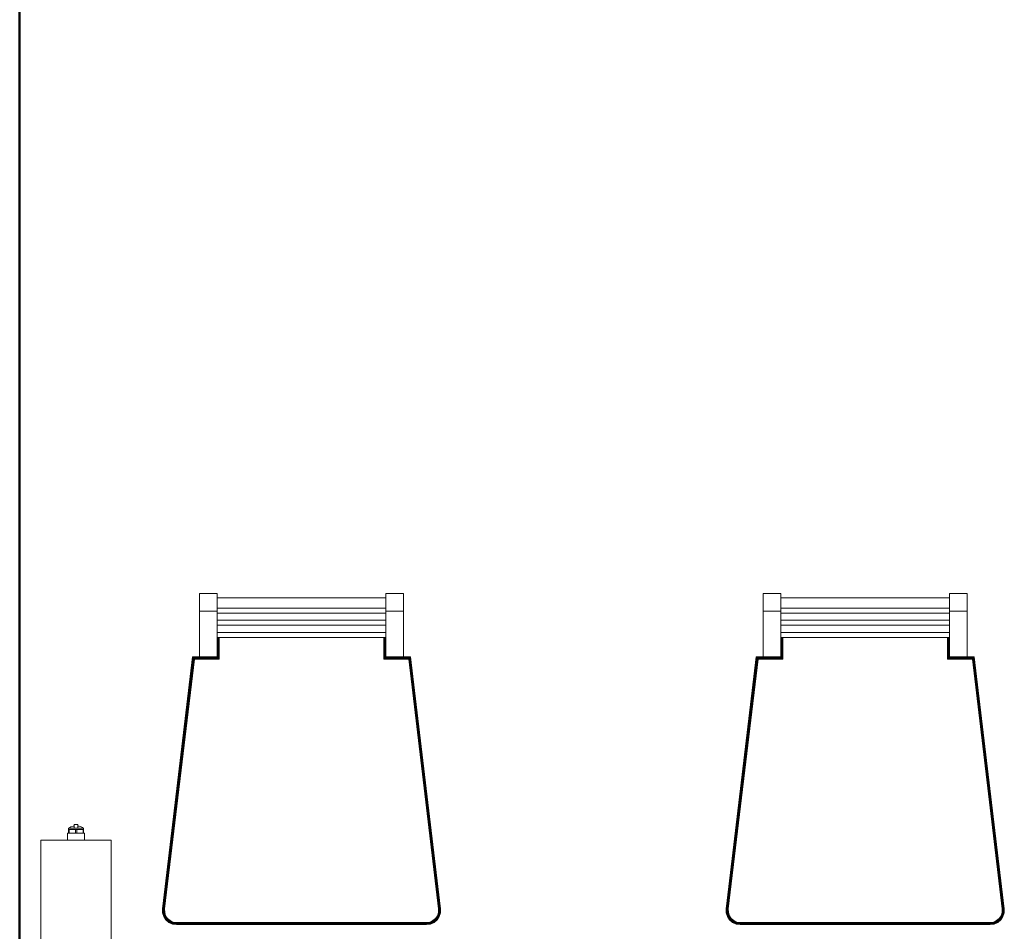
# Model space of a CAD drawing. Header units: millimetres. Extents: x 25873 to 52219, y 4748 to 39565.
# Tile 26 of 133: x 27423 to 28821, y 34238 to 35532. Entities that reach past the tile are written whole.
import ezdxf

# ---------------------------------------------------------------- set-up
doc = ezdxf.new("R2010")
doc.units = ezdxf.units.MM
doc.linetypes.add('ADSK_Скрыто', pattern=[300, 150, -150])
for name, color, linetype, lineweight in [('A-DETL-____-HDLN', 90, 'ADSK_Скрыто', 9), ('A-WALL-____-MCUT', 113, 'Continuous', 50), ('A-WALL-____-OTLN', 113, 'Continuous', 20), ('I-FURN-____-OTLN', 30, 'Continuous', 20), ('M-EQPM-____-OTLN', 50, 'Continuous', 20)]:
    doc.layers.add(name, color=color, linetype=linetype, lineweight=lineweight)

# ---------------------------------------------------------------- blocks, each defined once
blk = doc.blocks.new('Прямая форма - V line-609329-В_Этаж 01_Отопление')
at = {"layer": 'A-WALL-____-MCUT', "color": 253}
for p, q in [((3619.9, 400), (0, 400)), ((4619.9, 400), (3619.9, 400))]:
    blk.add_line(p, q, dxfattribs=at)
blk = doc.blocks.new('Прямая форма - SW - 003-609330-В_Этаж 01_Отопление')
blk.add_blockref('Прямая форма - V line-609329-В_Этаж 01_Отопление', (0, 0))
blk = doc.blocks.new('Прямая форма - V line-609739-В_Этаж 01_Отопление')
at = {"layer": 'I-FURN-____-OTLN', "color": 9}
for p, q in [((-544.7, 875), (-544.7, 900)), ((-519.7, 900), (-544.7, 900)), ((-519.7, 900), (-519.7, 875)), ((-280.3, 875), (-280.3, 900)), ((-255.3, 900), (-280.3, 900)), ((-255.3, 900), (-255.3, 875)), ((255.3, 875), (255.3, 900)), ((280.3, 900), (255.3, 900)), ((280.3, 900), (280.3, 875)), ((519.7, 875), (519.7, 900)), ((544.7, 900), (519.7, 900)), ((544.7, 900), (544.7, 875)), ((-519.7, 894.1), (-280.3, 894.1)), ((280.3, 894.1), (519.7, 894.1)), ((-544.7, 810), (-544.7, 875)), ((-519.7, 875), (-544.7, 875)), ((-280.3, 879.2), (-519.7, 879.2)), ((-519.7, 875), (-519.7, 810)), ((-280.3, 872.1), (-519.7, 872.1)), ((-280.3, 810), (-280.3, 875)), ((-255.3, 875), (-280.3, 875)), ((-255.3, 875), (-255.3, 810)), ((255.3, 810), (255.3, 875)), ((280.3, 875), (255.3, 875)), ((519.7, 879.2), (280.3, 879.2)), ((280.3, 875), (280.3, 810)), ((519.7, 872.1), (280.3, 872.1)), ((519.7, 810), (519.7, 875)), ((544.7, 875), (519.7, 875)), ((544.7, 875), (544.7, 810)), ((-280.3, 862.1), (-519.7, 862.1)), ((-280.3, 854.9), (-519.7, 854.9)), ((519.7, 862.1), (280.3, 862.1)), ((519.7, 854.9), (280.3, 854.9)), ((-280.3, 844.9), (-519.7, 844.9)), ((519.7, 844.9), (280.3, 844.9)), ((-280.3, 837.8), (-519.7, 837.8)), ((-519.5, 809.8), (-519.5, 837.8)), ((-519.1, 809.4), (-519.1, 837.8)), ((-518.5, 808.8), (-518.5, 837.8)), ((-517.8, 808.1), (-517.8, 837.8)), ((-517.1, 807.4), (-517.1, 837.8)), ((-516.7, 807), (-516.7, 837.8)), ((-283.3, 837.8), (-283.3, 807)), ((-282.9, 837.8), (-282.9, 807.4)), ((-282.2, 837.8), (-282.2, 808.1)), ((-281.5, 837.8), (-281.5, 808.8)), ((-280.9, 837.8), (-280.9, 809.4)), ((-280.5, 837.8), (-280.5, 809.8)), ((519.7, 837.8), (280.3, 837.8)), ((280.5, 809.8), (280.5, 837.8)), ((280.9, 809.4), (280.9, 837.8)), ((281.5, 808.8), (281.5, 837.8)), ((282.2, 808.1), (282.2, 837.8)), ((282.9, 807.4), (282.9, 837.8)), ((283.3, 807), (283.3, 837.8)), ((516.7, 837.8), (516.7, 807)), ((517.1, 837.8), (517.1, 807.4)), ((517.8, 837.8), (517.8, 808.1)), ((518.5, 837.8), (518.5, 808.8)), ((519.1, 837.8), (519.1, 809.4)), ((519.5, 837.8), (519.5, 809.8)), ((-597.3, 452.4), (-554.7, 810)), ((-597.1, 452.4), (-554.6, 809.8)), ((-596.7, 452.3), (-554.2, 809.4)), ((-596.2, 452.3), (-553.7, 808.8)), ((-595.5, 452.3), (-553.1, 808.1)), ((-594.7, 452.2), (-552.4, 807.4)), ((-594.3, 452.2), (-552.1, 807)), ((-554.7, 810), (-554.8, 810)), ((-554.7, 810), (-544.7, 810)), ((-554.6, 809.8), (-554.7, 810)), ((-554.6, 809.8), (-519.5, 809.8)), ((-554.2, 809.4), (-554.6, 809.8)), ((-554.2, 809.4), (-519.1, 809.4)), ((-553.7, 808.8), (-554.2, 809.4)), ((-553.7, 808.8), (-518.5, 808.8)), ((-553.1, 808.1), (-553.7, 808.8)), ((-553.1, 808.1), (-517.8, 808.1)), ((-552.4, 807.4), (-553.1, 808.1)), ((-552.4, 807.4), (-517.1, 807.4)), ((-552.1, 807), (-552.4, 807.4)), ((-552.1, 807), (-516.7, 807)), ((-519.7, 810), (-544.7, 810)), ((-519.7, 810), (-519.7, 810)), ((-519.5, 809.8), (-519.7, 810)), ((-519.1, 809.4), (-519.5, 809.8)), ((-518.5, 808.8), (-519.1, 809.4)), ((-517.8, 808.1), (-518.5, 808.8)), ((-517.1, 807.4), (-517.8, 808.1)), ((-516.7, 807), (-517.1, 807.4)), ((-283.3, 807), (-282.9, 807.4)), ((-283.3, 807), (-247.9, 807)), ((-282.9, 807.4), (-282.2, 808.1)), ((-282.9, 807.4), (-247.6, 807.4)), ((-282.2, 808.1), (-281.5, 808.8)), ((-282.2, 808.1), (-246.9, 808.1)), ((-281.5, 808.8), (-280.9, 809.4)), ((-281.5, 808.8), (-246.3, 808.8)), ((-280.9, 809.4), (-280.5, 809.8)), ((-280.9, 809.4), (-245.8, 809.4)), ((-280.5, 809.8), (-280.3, 810)), ((-280.5, 809.8), (-245.4, 809.8)), ((-255.3, 810), (-280.3, 810)), ((-280.3, 810), (-280.3, 810)), ((-255.3, 810), (-245.3, 810)), ((-247.9, 807), (-247.6, 807.4)), ((-247.9, 807), (-205.7, 452.2)), ((-247.6, 807.4), (-246.9, 808.1)), ((-247.6, 807.4), (-205.3, 452.2)), ((-246.9, 808.1), (-246.3, 808.8)), ((-246.9, 808.1), (-204.5, 452.3)), ((-246.3, 808.8), (-245.8, 809.4)), ((-246.3, 808.8), (-203.8, 452.3)), ((-245.8, 809.4), (-245.4, 809.8)), ((-245.8, 809.4), (-203.3, 452.3)), ((-245.4, 809.8), (-245.3, 810)), ((-245.4, 809.8), (-202.9, 452.4)), ((-245.3, 810), (-245.2, 810)), ((-245.3, 810), (-202.7, 452.4)), ((202.7, 452.4), (245.3, 810)), ((202.9, 452.4), (245.4, 809.8)), ((203.3, 452.3), (245.8, 809.4)), ((203.8, 452.3), (246.3, 808.8)), ((204.5, 452.3), (246.9, 808.1)), ((205.3, 452.2), (247.6, 807.4)), ((205.7, 452.2), (247.9, 807)), ((245.3, 810), (245.2, 810)), ((245.3, 810), (255.3, 810)), ((245.4, 809.8), (245.3, 810)), ((245.4, 809.8), (280.5, 809.8)), ((245.8, 809.4), (245.4, 809.8)), ((245.8, 809.4), (280.9, 809.4)), ((246.3, 808.8), (245.8, 809.4)), ((246.3, 808.8), (281.5, 808.8)), ((246.9, 808.1), (246.3, 808.8)), ((246.9, 808.1), (282.2, 808.1)), ((247.6, 807.4), (246.9, 808.1)), ((247.6, 807.4), (282.9, 807.4)), ((247.9, 807), (247.6, 807.4)), ((247.9, 807), (283.3, 807)), ((280.3, 810), (255.3, 810)), ((280.3, 810), (280.3, 810)), ((280.5, 809.8), (280.3, 810)), ((280.9, 809.4), (280.5, 809.8)), ((281.5, 808.8), (280.9, 809.4)), ((282.2, 808.1), (281.5, 808.8)), ((282.9, 807.4), (282.2, 808.1)), ((283.3, 807), (282.9, 807.4)), ((516.7, 807), (517.1, 807.4)), ((516.7, 807), (552.1, 807)), ((517.1, 807.4), (517.8, 808.1)), ((517.1, 807.4), (552.4, 807.4)), ((517.8, 808.1), (518.5, 808.8)), ((517.8, 808.1), (553.1, 808.1)), ((518.5, 808.8), (519.1, 809.4)), ((518.5, 808.8), (553.7, 808.8)), ((519.1, 809.4), (519.5, 809.8)), ((519.1, 809.4), (554.2, 809.4)), ((519.5, 809.8), (519.7, 810)), ((519.5, 809.8), (554.6, 809.8)), ((544.7, 810), (519.7, 810)), ((519.7, 810), (519.7, 810)), ((544.7, 810), (554.7, 810)), ((552.1, 807), (552.4, 807.4)), ((552.1, 807), (594.3, 452.2)), ((552.4, 807.4), (553.1, 808.1)), ((552.4, 807.4), (594.7, 452.2)), ((553.1, 808.1), (553.7, 808.8)), ((553.1, 808.1), (595.5, 452.3)), ((553.7, 808.8), (554.2, 809.4)), ((553.7, 808.8), (596.2, 452.3)), ((554.2, 809.4), (554.6, 809.8)), ((554.2, 809.4), (596.7, 452.3)), ((554.6, 809.8), (554.7, 810)), ((554.6, 809.8), (597.1, 452.4)), ((554.7, 810), (554.8, 810)), ((554.7, 810), (597.3, 452.4)), ((-597.2, 446.8), (-597.3, 452.4)), ((-597.2, 446.8), (-597.3, 452.4)), ((-597.3, 452.4), (-597.3, 452.4)), ((-597.2, 446.8), (-597.3, 452.4)), ((-597.3, 452.4), (-597.1, 452.4)), ((-597, 446.8), (-597.1, 452.4)), ((-597.1, 452.4), (-596.7, 452.3)), ((-596.6, 446.9), (-596.7, 452.3)), ((-596.7, 452.3), (-596.2, 452.3)), ((-596, 446.9), (-596.2, 452.3)), ((-596.2, 452.3), (-595.5, 452.3)), ((-595.4, 447.1), (-595.5, 452.3)), ((-595.5, 452.3), (-594.7, 452.2)), ((-594.6, 447.2), (-595.4, 447.1)), ((-594.6, 447.2), (-594.7, 452.2)), ((-594.7, 452.2), (-594.3, 452.2)), ((-593.2, 442.5), (-594.6, 447.2)), ((-594.2, 447.2), (-594.6, 447.2)), ((-594.2, 447.2), (-594.3, 452.2)), ((-592.8, 442.7), (-594.2, 447.2)), ((-205.8, 447.2), (-207.2, 442.7)), ((-205.4, 447.2), (-206.8, 442.5)), ((-205.7, 452.2), (-205.8, 447.2)), ((-205.8, 447.2), (-205.4, 447.2)), ((-205.7, 452.2), (-205.3, 452.2)), ((-205.3, 452.2), (-205.4, 447.2)), ((-205.4, 447.2), (-204.6, 447.1)), ((-205.3, 452.2), (-204.5, 452.3)), ((-204.5, 452.3), (-204.6, 447.1)), ((-204.5, 452.3), (-203.8, 452.3)), ((-203.8, 452.3), (-204, 446.9)), ((-203.8, 452.3), (-203.3, 452.3)), ((-203.3, 452.3), (-203.4, 446.9)), ((-203.3, 452.3), (-202.9, 452.4)), ((-202.9, 452.4), (-203, 446.8)), ((-202.9, 452.4), (-202.7, 452.4)), ((-202.7, 452.4), (-202.8, 446.8)), ((-202.7, 452.4), (-202.8, 446.8)), ((-202.7, 452.4), (-202.8, 446.8)), ((-202.7, 452.4), (-202.7, 452.4)), ((202.8, 446.8), (202.7, 452.4)), ((202.8, 446.8), (202.7, 452.4)), ((202.7, 452.4), (202.7, 452.4)), ((202.8, 446.8), (202.7, 452.4)), ((202.7, 452.4), (202.9, 452.4)), ((203, 446.8), (202.9, 452.4)), ((202.9, 452.4), (203.3, 452.3)), ((203.4, 446.9), (203.3, 452.3)), ((203.3, 452.3), (203.8, 452.3)), ((204, 446.9), (203.8, 452.3)), ((203.8, 452.3), (204.5, 452.3)), ((204.6, 447.1), (204.5, 452.3)), ((204.5, 452.3), (205.3, 452.2)), ((205.4, 447.2), (204.6, 447.1)), ((205.4, 447.2), (205.3, 452.2)), ((205.3, 452.2), (205.7, 452.2)), ((206.8, 442.5), (205.4, 447.2)), ((205.8, 447.2), (205.4, 447.2)), ((205.8, 447.2), (205.7, 452.2)), ((207.2, 442.7), (205.8, 447.2)), ((594.2, 447.2), (592.8, 442.7)), ((594.6, 447.2), (593.2, 442.5)), ((594.3, 452.2), (594.2, 447.2)), ((594.2, 447.2), (594.6, 447.2)), ((594.3, 452.2), (594.7, 452.2)), ((594.7, 452.2), (594.6, 447.2)), ((594.6, 447.2), (595.4, 447.1)), ((594.7, 452.2), (595.5, 452.3)), ((595.5, 452.3), (595.4, 447.1)), ((595.5, 452.3), (596.2, 452.3)), ((596.2, 452.3), (596, 446.9)), ((596.2, 452.3), (596.7, 452.3)), ((596.7, 452.3), (596.6, 446.9)), ((596.7, 452.3), (597.1, 452.4)), ((597.1, 452.4), (597, 446.8)), ((597.1, 452.4), (597.3, 452.4)), ((597.3, 452.4), (597.2, 446.8)), ((597.3, 452.4), (597.2, 446.8)), ((597.3, 452.4), (597.2, 446.8)), ((597.3, 452.4), (597.3, 452.4)), ((-595.5, 441.4), (-597.2, 446.8)), ((-595.5, 441.4), (-597.2, 446.8)), ((-595.5, 441.4), (-597.2, 446.8)), ((-597.2, 446.8), (-597.2, 446.8)), ((-597, 446.8), (-597.2, 446.8)), ((-596.6, 446.9), (-597, 446.8)), ((-595.3, 441.5), (-597, 446.8)), ((-595, 441.7), (-596.6, 446.9)), ((-596, 446.9), (-596.6, 446.9)), ((-595.4, 447.1), (-596, 446.9)), ((-594.5, 441.9), (-596, 446.9)), ((-595.3, 441.5), (-595.5, 441.4)), ((-592.4, 436.7), (-595.5, 441.4)), ((-592.4, 436.7), (-595.5, 441.4)), ((-592.4, 436.7), (-595.5, 441.4)), ((-595.5, 441.4), (-595.5, 441.4)), ((-593.8, 442.2), (-595.4, 447.1)), ((-595, 441.7), (-595.3, 441.5)), ((-592.3, 436.9), (-595.3, 441.5)), ((-594.5, 441.9), (-595, 441.7)), ((-592, 437.1), (-595, 441.7)), ((-593.8, 442.2), (-594.5, 441.9)), ((-591.5, 437.5), (-594.5, 441.9)), ((-593.2, 442.5), (-593.8, 442.2)), ((-591, 438), (-593.8, 442.2)), ((-592.8, 442.7), (-593.2, 442.5)), ((-590.5, 438.5), (-593.2, 442.5)), ((-590.2, 438.7), (-592.8, 442.7)), ((-592.3, 436.9), (-592.4, 436.7)), ((-588.2, 433.1), (-592.4, 436.7)), ((-588.2, 433.1), (-592.4, 436.7)), ((-588.1, 433.1), (-592.4, 436.7)), ((-592.4, 436.7), (-592.4, 436.7)), ((-592, 437.1), (-592.3, 436.9)), ((-588, 433.3), (-592.3, 436.9)), ((-591.5, 437.5), (-592, 437.1)), ((-587.8, 433.6), (-592, 437.1)), ((-591, 438), (-591.5, 437.5)), ((-587.5, 434.1), (-591.5, 437.5)), ((-590.5, 438.5), (-591, 438)), ((-587.2, 434.7), (-591, 438)), ((-590.2, 438.7), (-590.5, 438.5)), ((-586.7, 435.3), (-590.5, 438.5)), ((-586.5, 435.7), (-590.2, 438.7)), ((-588, 433.3), (-588.1, 433.1)), ((-587.8, 433.6), (-588, 433.3)), ((-583, 431), (-588, 433.3)), ((-587.5, 434.1), (-587.8, 433.6)), ((-582.9, 431.4), (-587.8, 433.6)), ((-587.2, 434.7), (-587.5, 434.1)), ((-582.7, 431.9), (-587.5, 434.1)), ((-586.7, 435.3), (-587.2, 434.7)), ((-582.5, 432.6), (-587.2, 434.7)), ((-586.5, 435.7), (-586.7, 435.3)), ((-582.3, 433.3), (-586.7, 435.3)), ((-582.2, 433.7), (-586.5, 435.7)), ((-582.3, 433.3), (-582.5, 432.6)), ((-582.2, 433.7), (-582.3, 433.3)), ((-577.3, 432.6), (-582.3, 433.3)), ((-577.3, 433), (-582.2, 433.7)), ((-217.8, 433.7), (-222.7, 433)), ((-217.7, 433.3), (-222.7, 432.6)), ((-213.5, 435.7), (-217.8, 433.7)), ((-217.8, 433.7), (-217.7, 433.3)), ((-213.3, 435.3), (-217.7, 433.3)), ((-217.7, 433.3), (-217.5, 432.6)), ((-212.8, 434.7), (-217.5, 432.6)), ((-212.5, 434.1), (-217.3, 431.9)), ((-212.2, 433.6), (-217.1, 431.4)), ((-212, 433.3), (-217, 431)), ((-209.8, 438.7), (-213.5, 435.7)), ((-213.5, 435.7), (-213.3, 435.3)), ((-209.5, 438.5), (-213.3, 435.3)), ((-213.3, 435.3), (-212.8, 434.7)), ((-209, 438), (-212.8, 434.7)), ((-212.8, 434.7), (-212.5, 434.1)), ((-208.5, 437.5), (-212.5, 434.1)), ((-212.5, 434.1), (-212.2, 433.6)), ((-208, 437.1), (-212.2, 433.6)), ((-212.2, 433.6), (-212, 433.3)), ((-207.7, 436.9), (-212, 433.3)), ((-212, 433.3), (-211.9, 433.1)), ((-207.6, 436.7), (-211.9, 433.1)), ((-207.6, 436.7), (-211.8, 433.1)), ((-207.6, 436.7), (-211.8, 433.1)), ((-207.2, 442.7), (-209.8, 438.7)), ((-209.8, 438.7), (-209.5, 438.5)), ((-206.8, 442.5), (-209.5, 438.5)), ((-209.5, 438.5), (-209, 438)), ((-206.2, 442.2), (-209, 438)), ((-209, 438), (-208.5, 437.5)), ((-205.5, 441.9), (-208.5, 437.5)), ((-208.5, 437.5), (-208, 437.1)), ((-205, 441.7), (-208, 437.1)), ((-208, 437.1), (-207.7, 436.9)), ((-204.7, 441.5), (-207.7, 436.9)), ((-207.7, 436.9), (-207.6, 436.7)), ((-204.5, 441.4), (-207.6, 436.7)), ((-204.5, 441.4), (-207.6, 436.7)), ((-204.5, 441.4), (-207.6, 436.7)), ((-207.6, 436.7), (-207.6, 436.7)), ((-207.2, 442.7), (-206.8, 442.5)), ((-206.8, 442.5), (-206.2, 442.2)), ((-204.6, 447.1), (-206.2, 442.2)), ((-206.2, 442.2), (-205.5, 441.9)), ((-204, 446.9), (-205.5, 441.9)), ((-205.5, 441.9), (-205, 441.7)), ((-203.4, 446.9), (-205, 441.7)), ((-205, 441.7), (-204.7, 441.5)), ((-203, 446.8), (-204.7, 441.5)), ((-204.7, 441.5), (-204.5, 441.4)), ((-204.6, 447.1), (-204, 446.9)), ((-202.8, 446.8), (-204.5, 441.4)), ((-202.8, 446.8), (-204.5, 441.4)), ((-202.8, 446.8), (-204.5, 441.4)), ((-204.5, 441.4), (-204.5, 441.4)), ((-204, 446.9), (-203.4, 446.9)), ((-203.4, 446.9), (-203, 446.8)), ((-203, 446.8), (-202.8, 446.8)), ((-202.8, 446.8), (-202.8, 446.8)), ((204.5, 441.4), (202.8, 446.8)), ((204.5, 441.4), (202.8, 446.8)), ((204.5, 441.4), (202.8, 446.8)), ((202.8, 446.8), (202.8, 446.8)), ((203, 446.8), (202.8, 446.8)), ((203.4, 446.9), (203, 446.8)), ((204.7, 441.5), (203, 446.8)), ((205, 441.7), (203.4, 446.9)), ((204, 446.9), (203.4, 446.9)), ((204.6, 447.1), (204, 446.9)), ((205.5, 441.9), (204, 446.9)), ((204.7, 441.5), (204.5, 441.4)), ((207.6, 436.7), (204.5, 441.4)), ((207.6, 436.7), (204.5, 441.4)), ((207.6, 436.7), (204.5, 441.4)), ((204.5, 441.4), (204.5, 441.4)), ((206.2, 442.2), (204.6, 447.1)), ((205, 441.7), (204.7, 441.5)), ((207.7, 436.9), (204.7, 441.5)), ((205.5, 441.9), (205, 441.7)), ((208, 437.1), (205, 441.7)), ((206.2, 442.2), (205.5, 441.9)), ((208.5, 437.5), (205.5, 441.9)), ((206.8, 442.5), (206.2, 442.2)), ((209, 438), (206.2, 442.2)), ((207.2, 442.7), (206.8, 442.5)), ((209.5, 438.5), (206.8, 442.5)), ((209.8, 438.7), (207.2, 442.7)), ((207.7, 436.9), (207.6, 436.7)), ((211.8, 433.1), (207.6, 436.7)), ((211.8, 433.1), (207.6, 436.7)), ((211.9, 433.1), (207.6, 436.7)), ((207.6, 436.7), (207.6, 436.7)), ((208, 437.1), (207.7, 436.9)), ((212, 433.3), (207.7, 436.9)), ((208.5, 437.5), (208, 437.1)), ((212.2, 433.6), (208, 437.1)), ((209, 438), (208.5, 437.5)), ((212.5, 434.1), (208.5, 437.5)), ((209.5, 438.5), (209, 438)), ((212.8, 434.7), (209, 438)), ((209.8, 438.7), (209.5, 438.5)), ((213.3, 435.3), (209.5, 438.5)), ((213.5, 435.7), (209.8, 438.7)), ((212, 433.3), (211.9, 433.1)), ((212.2, 433.6), (212, 433.3)), ((217, 431), (212, 433.3)), ((212.5, 434.1), (212.2, 433.6)), ((217.1, 431.4), (212.2, 433.6)), ((212.8, 434.7), (212.5, 434.1)), ((217.3, 431.9), (212.5, 434.1)), ((213.3, 435.3), (212.8, 434.7)), ((217.5, 432.6), (212.8, 434.7)), ((213.5, 435.7), (213.3, 435.3)), ((217.7, 433.3), (213.3, 435.3)), ((217.8, 433.7), (213.5, 435.7)), ((217.7, 433.3), (217.5, 432.6)), ((217.8, 433.7), (217.7, 433.3)), ((222.7, 432.6), (217.7, 433.3)), ((222.7, 433), (217.8, 433.7)), ((582.2, 433.7), (577.3, 433)), ((582.3, 433.3), (577.3, 432.6)), ((586.5, 435.7), (582.2, 433.7)), ((582.2, 433.7), (582.3, 433.3)), ((586.7, 435.3), (582.3, 433.3)), ((582.3, 433.3), (582.5, 432.6)), ((587.2, 434.7), (582.5, 432.6)), ((587.5, 434.1), (582.7, 431.9)), ((587.8, 433.6), (582.9, 431.4)), ((588, 433.3), (583, 431)), ((590.2, 438.7), (586.5, 435.7)), ((586.5, 435.7), (586.7, 435.3)), ((590.5, 438.5), (586.7, 435.3)), ((586.7, 435.3), (587.2, 434.7)), ((591, 438), (587.2, 434.7)), ((587.2, 434.7), (587.5, 434.1)), ((591.5, 437.5), (587.5, 434.1)), ((587.5, 434.1), (587.8, 433.6)), ((592, 437.1), (587.8, 433.6)), ((587.8, 433.6), (588, 433.3)), ((592.3, 436.9), (588, 433.3)), ((588, 433.3), (588.1, 433.1)), ((592.4, 436.7), (588.1, 433.1)), ((592.4, 436.7), (588.2, 433.1)), ((592.4, 436.7), (588.2, 433.1)), ((592.8, 442.7), (590.2, 438.7)), ((590.2, 438.7), (590.5, 438.5)), ((593.2, 442.5), (590.5, 438.5)), ((590.5, 438.5), (591, 438)), ((593.8, 442.2), (591, 438)), ((591, 438), (591.5, 437.5)), ((594.5, 441.9), (591.5, 437.5)), ((591.5, 437.5), (592, 437.1)), ((595, 441.7), (592, 437.1)), ((592, 437.1), (592.3, 436.9)), ((595.3, 441.5), (592.3, 436.9)), ((592.3, 436.9), (592.4, 436.7)), ((595.5, 441.4), (592.4, 436.7)), ((595.5, 441.4), (592.4, 436.7)), ((595.5, 441.4), (592.4, 436.7)), ((592.4, 436.7), (592.4, 436.7)), ((592.8, 442.7), (593.2, 442.5)), ((593.2, 442.5), (593.8, 442.2)), ((595.4, 447.1), (593.8, 442.2)), ((593.8, 442.2), (594.5, 441.9)), ((596, 446.9), (594.5, 441.9)), ((594.5, 441.9), (595, 441.7)), ((596.6, 446.9), (595, 441.7)), ((595, 441.7), (595.3, 441.5)), ((597, 446.8), (595.3, 441.5)), ((595.3, 441.5), (595.5, 441.4)), ((595.4, 447.1), (596, 446.9)), ((597.2, 446.8), (595.5, 441.4)), ((597.2, 446.8), (595.5, 441.4)), ((597.2, 446.8), (595.5, 441.4)), ((595.5, 441.4), (595.5, 441.4)), ((596, 446.9), (596.6, 446.9)), ((596.6, 446.9), (597, 446.8)), ((597, 446.8), (597.2, 446.8)), ((597.2, 446.8), (597.2, 446.8)), ((-583, 430.8), (-588.2, 433.1)), ((-583, 430.8), (-588.2, 433.1)), ((-588.1, 433.1), (-588.2, 433.1)), ((-583, 430.8), (-588.1, 433.1)), ((-582.9, 431.4), (-583, 431)), ((-577.5, 430.2), (-583, 431)), ((-583, 431), (-583, 430.8)), ((-577.5, 430), (-583, 430.8)), ((-577.5, 430), (-583, 430.8)), ((-577.5, 430), (-583, 430.8)), ((-583, 430.8), (-583, 430.8)), ((-582.7, 431.9), (-582.9, 431.4)), ((-577.4, 430.6), (-582.9, 431.4)), ((-582.5, 432.6), (-582.7, 431.9)), ((-577.4, 431.2), (-582.7, 431.9)), ((-577.3, 431.9), (-582.5, 432.6)), ((-577.4, 430.6), (-577.5, 430.2)), ((-222.5, 430.2), (-577.5, 430.2)), ((-577.5, 430.2), (-577.5, 430)), ((-222.5, 430), (-577.5, 430)), ((-577.5, 430), (-577.5, 430)), ((-577.3, 431.9), (-577.4, 431.2)), ((-222.6, 431.2), (-577.4, 431.2)), ((-577.4, 431.2), (-577.4, 430.6)), ((-222.6, 430.6), (-577.4, 430.6)), ((-222.7, 433), (-577.3, 433)), ((-577.3, 433), (-577.3, 432.6)), ((-222.7, 432.6), (-577.3, 432.6)), ((-577.3, 432.6), (-577.3, 431.9)), ((-222.7, 431.9), (-577.3, 431.9)), ((-222.7, 433), (-222.7, 432.6)), ((-217.5, 432.6), (-222.7, 431.9)), ((-222.7, 432.6), (-222.7, 431.9)), ((-222.7, 431.9), (-222.6, 431.2)), ((-217.3, 431.9), (-222.6, 431.2)), ((-217.1, 431.4), (-222.6, 430.6)), ((-222.6, 431.2), (-222.6, 430.6)), ((-222.6, 430.6), (-222.5, 430.2)), ((-217, 431), (-222.5, 430.2)), ((-217, 430.8), (-222.5, 430)), ((-217, 430.8), (-222.5, 430)), ((-217, 430.8), (-222.5, 430)), ((-222.5, 430.2), (-222.5, 430)), ((-222.5, 430), (-222.5, 430)), ((-217.5, 432.6), (-217.3, 431.9)), ((-217.3, 431.9), (-217.1, 431.4)), ((-217.1, 431.4), (-217, 431)), ((-211.8, 433.1), (-217, 430.8)), ((-211.8, 433.1), (-217, 430.8)), ((-211.9, 433.1), (-217, 430.8)), ((-217, 431), (-217, 430.8)), ((-217, 430.8), (-217, 430.8)), ((-211.9, 433.1), (-211.8, 433.1)), ((217, 430.8), (211.8, 433.1)), ((217, 430.8), (211.8, 433.1)), ((211.9, 433.1), (211.8, 433.1)), ((217, 430.8), (211.9, 433.1)), ((217.1, 431.4), (217, 431)), ((222.5, 430.2), (217, 431)), ((217, 431), (217, 430.8)), ((222.5, 430), (217, 430.8)), ((222.5, 430), (217, 430.8)), ((222.5, 430), (217, 430.8)), ((217, 430.8), (217, 430.8)), ((217.3, 431.9), (217.1, 431.4)), ((222.6, 430.6), (217.1, 431.4)), ((217.5, 432.6), (217.3, 431.9)), ((222.6, 431.2), (217.3, 431.9)), ((222.7, 431.9), (217.5, 432.6)), ((222.6, 430.6), (222.5, 430.2)), ((577.5, 430.2), (222.5, 430.2)), ((222.5, 430.2), (222.5, 430)), ((577.5, 430), (222.5, 430)), ((222.5, 430), (222.5, 430)), ((222.7, 431.9), (222.6, 431.2)), ((577.4, 431.2), (222.6, 431.2)), ((222.6, 431.2), (222.6, 430.6)), ((577.4, 430.6), (222.6, 430.6)), ((577.3, 433), (222.7, 433)), ((222.7, 433), (222.7, 432.6)), ((577.3, 432.6), (222.7, 432.6)), ((222.7, 432.6), (222.7, 431.9)), ((577.3, 431.9), (222.7, 431.9)), ((577.3, 433), (577.3, 432.6)), ((582.5, 432.6), (577.3, 431.9)), ((577.3, 432.6), (577.3, 431.9)), ((577.3, 431.9), (577.4, 431.2)), ((582.7, 431.9), (577.4, 431.2)), ((582.9, 431.4), (577.4, 430.6)), ((577.4, 431.2), (577.4, 430.6)), ((577.4, 430.6), (577.5, 430.2)), ((583, 431), (577.5, 430.2)), ((583, 430.8), (577.5, 430)), ((583, 430.8), (577.5, 430)), ((583, 430.8), (577.5, 430)), ((577.5, 430.2), (577.5, 430)), ((577.5, 430), (577.5, 430)), ((582.5, 432.6), (582.7, 431.9)), ((582.7, 431.9), (582.9, 431.4)), ((582.9, 431.4), (583, 431)), ((588.2, 433.1), (583, 430.8)), ((588.2, 433.1), (583, 430.8)), ((588.1, 433.1), (583, 430.8)), ((583, 431), (583, 430.8)), ((583, 430.8), (583, 430.8)), ((588.1, 433.1), (588.2, 433.1))]:
    blk.add_line(p, q, dxfattribs=at)
blk = doc.blocks.new('Прямая форма - FU - 059-609740-В_Этаж 01_Отопление')
blk.add_blockref('Прямая форма - V line-609739-В_Этаж 01_Отопление', (0, 0))
blk = doc.blocks.new('V line_ifc_RVT-1-В_Этаж 01_Отопление')
at = {"layer": 'A-WALL-____-OTLN', "color": 9, "lineweight": 20, "rotation": 270}
blk.add_blockref('Прямая форма - SW - 003-609330-В_Этаж 01_Отопление', (27023.2, 38587.6), dxfattribs=at)
at = {"layer": 'I-FURN-____-OTLN', "color": 9, "lineweight": 20}
blk.add_blockref('Прямая форма - FU - 059-609740-В_Этаж 01_Отопление', (28223.2, 33817.6), dxfattribs=at)
blk = doc.blocks.new('ADSK_Радиатор универсальный_Боковое подключение_Клапаны - Радиатор 600х1000-V10-В_Этаж 01_Отопление')
at = {"layer": 'A-DETL-____-HDLN'}
for p, q in [((-548.9, 50), (-545, 50)), ((-545, 50), (-533.1, 50)), ((-545, 50), (-545, 46))]:
    blk.add_line(p, q, dxfattribs=at)
at = {"layer": 'A-DETL-____-HDLN', "flags": 128}
for points in [[(-554, 0), (-554, 0), (-554, 0), (-553.9, 0), (-553.8, 0)], [(-553.8, 0), (-553.9, 0), (-553.9, 0), (-554, 0), (-554, 0), (-554, 0)], [(-528, 0), (-528, 0), (-528, 0), (-528.1, 0), (-528.2, 0), (-528.3, 0)], [(-528.2, 0), (-528.1, 0), (-528.1, 0), (-528, 0), (-528, 0), (-528, 0)], [(-549.8, -20), (-549.9, -20), (-549.9, -20), (-550, -20), (-550, -20), (-550, -20), (-550, -20)], [(-550, -20), (-550, -20), (-550, -20), (-549.9, -20), (-549.9, -20), (-549.8, -20), (-549.7, -20)], [(-532, -20), (-532, -20), (-532, -20), (-532.1, -20), (-532.1, -20), (-532.2, -20), (-532.3, -20)], [(-532.3, -20), (-532.2, -20), (-532.1, -20), (-532.1, -20), (-532, -20), (-532, -20), (-532, -20), (-532, -20)]]:
    blk.add_lwpolyline(points, dxfattribs=at)
at = {"layer": 'M-EQPM-____-OTLN'}
for p, q in [((500, 70), (-500, 70)), ((-500, 70), (-500, -30)), ((-500, 70), (500, 70)), ((-500, -30), (-500, 70)), ((500, -30), (500, 70)), ((500, 70), (500, -30)), ((-561, 50), (-549, 50)), ((-561, 38), (-561, 50)), ((-557, 46), (-541, 46)), ((-557, 36), (-557, 46)), ((-541, 46), (-525, 46)), ((-541, 46), (-541, 36)), ((-533, 50), (-529, 50)), ((-529, 46), (-529, 50)), ((-525, 36), (-525, 46)), ((-557, 38), (-561, 38)), ((-541, 36), (-557, 36)), ((-555, 36), (-555, 2)), ((-551, 36), (-551, 0)), ((-525, 36), (-541, 36)), ((-531, 30), (-531, 36)), ((-522, 30), (-531, 30)), ((-511, 32.5), (-522, 32.5)), ((-522, 32.5), (-522, 7.5)), ((-511, 20), (-511, 38.5)), ((-500, 38.5), (-511, 38.5)), ((510, 32), (500, 32)), ((510, 30.9), (510, 32)), ((510, 30.8), (510, 29.9)), ((510, 30.8), (515, 30.8)), ((515, 29.9), (510, 29.9)), ((510, 21.1), (510, 29.8)), ((517, 30.8), (515, 30.8)), ((515, 29.9), (515, 30.8)), ((515, 29.9), (515, 20.9)), ((517, 30.5), (517, 30.8)), ((517, 9.2), (517, 30.8)), ((-511, 1.5), (-511, 20)), ((-500, 20), (-511, 20)), ((510, 20.9), (510, 19.1)), ((510, 20.9), (515, 20.9)), ((515, 19.1), (510, 19.1)), ((510, 10.2), (510, 18.9)), ((515, 19.1), (515, 20.9)), ((515, 19.1), (515, 10.1)), ((517, 22.5), (522, 22.5)), ((517, 17.5), (522, 17.5)), ((522, 17.5), (522, 22.5)), ((-556.5, 2), (-556.5, -13)), ((-551.5, 2), (-556.5, 2)), ((-551, 0), (-531, 0)), ((-531, 0), (-531, 10)), ((-531, 10), (-522, 10)), ((-522, 7.5), (-511, 7.5)), ((-500, 1.5), (-511, 1.5)), ((500, 8), (510, 8)), ((510, 10.1), (510, 9.2)), ((510, 10.1), (515, 10.1)), ((515, 9.2), (510, 9.2)), ((510, 8), (510, 9.1)), ((515, 9.2), (515, 10.1)), ((515, 9.2), (517, 9.2)), ((517, 9.2), (517, 9.5)), ((-556.5, -13), (-555.2, -13)), ((-556, -2.3), (-554.9, -15.8)), ((-556, -2.3), (-526, -2.3)), ((-527.1, -15.8), (-526, -2.3)), ((-554.9, -15.8), (-527.1, -15.8)), ((-500, -30), (500, -30)), ((500, -30), (-500, -30))]:
    blk.add_line(p, q, dxfattribs=at)
at = {"layer": 'M-EQPM-____-OTLN', "flags": 128}
for points in [[(515, 30.8), (515.5, 30.7), (516, 30.6)], [(517, 29.9), (517.8, 29), (518.6, 27.5), (519.6, 24.3), (519.8, 22.5)], [(517, 10.1), (517.8, 11), (518.6, 12.5), (519.6, 15.7), (519.8, 17.5)], [(515, 9.2), (515.5, 9.3), (516, 9.4)], [(-556, -2.3), (-556, -2.3), (-556, -2.2), (-556, -2.1), (-556, -2), (-556, -1.9), (-556, -1.9), (-556, -1.8), (-556, -1.7), (-556, -1.6), (-555.9, -1.5), (-555.9, -1.5), (-555.9, -1.4), (-555.9, -1.3), (-555.9, -1.2), (-555.8, -1.2), (-555.8, -1.1), (-555.7, -1), (-555.7, -1), (-555.7, -0.9), (-555.6, -0.8), (-555.6, -0.8), (-555.5, -0.7), (-555.5, -0.6), (-555.4, -0.6), (-555.4, -0.5), (-555.3, -0.5), (-555.2, -0.4), (-555.2, -0.4), (-555.1, -0.3), (-555, -0.3), (-555, -0.2), (-554.9, -0.2), (-554.8, -0.2), (-554.7, -0.1), (-554.7, -0.1), (-554.6, -0.1), (-554.5, -0.1), (-554.4, 0), (-554.4, 0), (-554.3, 0), (-554.2, 0), (-554.1, 0), (-554, 0), (-554, 0)], [(-554, 0), (-554, 0), (-554, 0), (-553.9, 0), (-553.8, 0), (-553.7, 0), (-553.6, 0), (-553.5, 0), (-553.3, 0), (-553.2, 0), (-553, 0), (-552.8, 0), (-552.5, 0), (-552.3, 0), (-552, 0), (-551.7, 0), (-551.4, 0), (-551.1, 0), (-550.8, 0)], [(-528, 0), (-528, 0), (-528, 0), (-528.1, 0), (-528.2, 0), (-528.3, 0), (-528.4, 0), (-528.5, 0), (-528.7, 0), (-528.8, 0), (-529, 0), (-529.2, 0), (-529.5, 0), (-529.7, 0), (-530, 0), (-530.3, 0), (-530.6, 0), (-530.9, 0), (-531.2, 0), (-531.6, 0), (-531.9, 0), (-532.3, 0), (-532.7, 0), (-533.1, 0), (-533.5, 0), (-534, 0), (-534.4, 0), (-534.9, 0), (-535.3, 0), (-535.8, 0), (-536.3, 0), (-536.8, 0), (-537.3, 0), (-537.8, 0), (-538.3, 0), (-538.8, 0), (-539.3, 0), (-539.8, 0), (-540.3, 0), (-540.9, 0), (-541.4, 0), (-541.9, 0), (-542.4, 0), (-542.9, 0), (-543.4, 0), (-544, 0), (-544.5, 0), (-545, 0), (-545.4, 0), (-545.9, 0), (-546.4, 0), (-546.9, 0), (-547.3, 0), (-547.8, 0), (-548.2, 0), (-548.7, 0), (-549.1, 0), (-549.5, 0), (-549.9, 0), (-550.2, 0), (-550.6, 0), (-550.9, 0), (-551.3, 0), (-551.6, 0), (-551.9, 0), (-552.1, 0), (-552.4, 0), (-552.6, 0), (-552.9, 0), (-553.1, 0), (-553.2, 0), (-553.4, 0), (-553.6, 0), (-553.7, 0), (-553.8, 0), (-553.9, 0), (-553.9, 0), (-554, 0), (-554, 0), (-554, 0)], [(-531.4, 0), (-531.1, 0), (-530.7, 0), (-530.4, 0), (-530.1, 0), (-529.9, 0), (-529.6, 0), (-529.4, 0), (-529.1, 0), (-528.9, 0), (-528.8, 0), (-528.6, 0), (-528.4, 0), (-528.3, 0), (-528.2, 0), (-528.1, 0), (-528.1, 0), (-528, 0), (-528, 0), (-528, 0)], [(-528, 0), (-527.9, 0), (-527.8, 0), (-527.8, 0), (-527.7, 0), (-527.6, 0), (-527.5, -0.1), (-527.4, -0.1), (-527.4, -0.1), (-527.3, -0.1), (-527.2, -0.2), (-527.1, -0.2), (-527.1, -0.2), (-527, -0.3), (-526.9, -0.3), (-526.9, -0.3), (-526.8, -0.4), (-526.7, -0.4), (-526.7, -0.5), (-526.6, -0.6), (-526.6, -0.6), (-526.5, -0.7), (-526.5, -0.7), (-526.4, -0.8), (-526.4, -0.9), (-526.3, -0.9), (-526.3, -1), (-526.2, -1.1), (-526.2, -1.1), (-526.2, -1.2), (-526.1, -1.3), (-526.1, -1.4), (-526.1, -1.4), (-526.1, -1.5), (-526, -1.6), (-526, -1.7), (-526, -1.7), (-526, -1.8), (-526, -1.9), (-526, -2), (-526, -2.1), (-526, -2.1), (-526, -2.2), (-526, -2.3), (-526, -2.3)], [(-550, -20), (-550.2, -20), (-550.4, -20), (-550.6, -20), (-550.8, -19.9), (-551, -19.9), (-551.2, -19.9), (-551.4, -19.8), (-551.6, -19.7), (-551.8, -19.7), (-551.9, -19.6), (-552.1, -19.5), (-552.3, -19.4), (-552.5, -19.3), (-552.7, -19.2), (-552.8, -19.1), (-553, -19), (-553.1, -18.9), (-553.3, -18.8), (-553.4, -18.6), (-553.6, -18.5), (-553.7, -18.3), (-553.9, -18.2), (-554, -18), (-554.1, -17.9), (-554.2, -17.7), (-554.3, -17.5), (-554.4, -17.4), (-554.5, -17.2), (-554.6, -17), (-554.7, -16.8), (-554.7, -16.6), (-554.8, -16.4), (-554.8, -16.2), (-554.9, -16), (-554.9, -15.8)], [(-546.3, -20), (-546.6, -20), (-546.9, -20), (-547.1, -20), (-547.4, -20), (-547.6, -20), (-547.9, -20), (-548.1, -20), (-548.3, -20), (-548.5, -20), (-548.7, -20), (-548.9, -20), (-549.1, -20), (-549.2, -20), (-549.4, -20), (-549.5, -20), (-549.6, -20), (-549.7, -20), (-549.8, -20), (-549.9, -20), (-549.9, -20), (-550, -20), (-550, -20), (-550, -20), (-550, -20)], [(-550, -20), (-550, -20), (-550, -20), (-549.9, -20), (-549.9, -20), (-549.8, -20), (-549.7, -20), (-549.6, -20), (-549.5, -20), (-549.4, -20), (-549.3, -20), (-549.1, -20), (-549, -20), (-548.8, -20), (-548.6, -20), (-548.4, -20), (-548.2, -20), (-548, -20), (-547.8, -20), (-547.5, -20), (-547.3, -20), (-547, -20), (-546.7, -20), (-546.5, -20), (-546.2, -20), (-545.9, -20), (-545.6, -20), (-545.2, -20), (-544.9, -20), (-544.6, -20), (-544.3, -20), (-543.9, -20), (-543.6, -20), (-543.2, -20), (-542.9, -20), (-542.5, -20), (-542.2, -20), (-541.8, -20), (-541.5, -20), (-541.1, -20), (-540.7, -20), (-540.4, -20), (-540, -20), (-539.7, -20), (-539.3, -20), (-539, -20), (-538.6, -20), (-538.3, -20), (-537.9, -20), (-537.6, -20), (-537.3, -20), (-536.9, -20), (-536.6, -20), (-536.3, -20), (-536, -20), (-535.7, -20), (-535.4, -20), (-535.1, -20), (-534.9, -20), (-534.6, -20), (-534.4, -20), (-534.1, -20), (-533.9, -20), (-533.7, -20), (-533.5, -20), (-533.3, -20), (-533.1, -20), (-532.9, -20), (-532.8, -20), (-532.6, -20), (-532.5, -20), (-532.4, -20), (-532.3, -20), (-532.2, -20), (-532.1, -20), (-532.1, -20), (-532, -20), (-532, -20), (-532, -20), (-532, -20)], [(-532, -20), (-532, -20), (-532, -20), (-532.1, -20), (-532.1, -20), (-532.2, -20), (-532.3, -20), (-532.4, -20), (-532.5, -20), (-532.6, -20), (-532.7, -20), (-532.9, -20), (-533, -20), (-533.2, -20), (-533.4, -20), (-533.6, -20), (-533.8, -20), (-534, -20), (-534.2, -20), (-534.5, -20), (-534.7, -20), (-535, -20), (-535.3, -20), (-535.5, -20), (-535.8, -20)], [(-527.1, -15.8), (-527.1, -16), (-527.2, -16.2), (-527.2, -16.4), (-527.3, -16.6), (-527.3, -16.8), (-527.4, -17), (-527.5, -17.2), (-527.6, -17.4), (-527.7, -17.5), (-527.8, -17.7), (-527.9, -17.9), (-528, -18), (-528.1, -18.2), (-528.3, -18.3), (-528.4, -18.5), (-528.6, -18.6), (-528.7, -18.8), (-528.9, -18.9), (-529, -19), (-529.2, -19.1), (-529.3, -19.2), (-529.5, -19.3), (-529.7, -19.4), (-529.9, -19.5), (-530.1, -19.6), (-530.2, -19.7), (-530.4, -19.7), (-530.6, -19.8), (-530.8, -19.9), (-531, -19.9), (-531.2, -19.9), (-531.4, -20), (-531.6, -20), (-531.8, -20), (-532, -20)]]:
    blk.add_lwpolyline(points, dxfattribs=at)
at = {"layer": 'M-EQPM-____-OTLN'}
for points, knots in [([(-541, 20), (-540.4, 20.6), (-539.1, 21.9), (-537.5, 23.5), (-536.4, 24.6), (-535.8, 25.2), (-535.4, 25.6), (-535, 26), (-534.5, 26.5), (-534.1, 26.9), (-533.7, 27.3), (-533.4, 27.6), (-533, 28), (-532.7, 28.3), (-532.3, 28.7), (-532, 28.9), (-531.8, 29.2), (-531.6, 29.5), (-531.4, 29.6), (-531.2, 29.8), (-531, 29.9), (-531, 30), (-531, 30)], [0, 0, 0, 0, 0.142857, 0.285714, 0.357143, 0.392857, 0.428571, 0.464286, 0.5, 0.535714, 0.571429, 0.607143, 0.642857, 0.678571, 0.714286, 0.75, 0.785714, 0.821429, 0.857143, 0.892857, 0.928571, 1, 1, 1, 1]), ([(-531, 10), (-531, 10), (-531, 10.1), (-531.2, 10.2), (-531.4, 10.4), (-531.6, 10.5), (-531.8, 10.8), (-532, 11.1), (-532.3, 11.3), (-532.7, 11.7), (-533, 12), (-533.4, 12.4), (-533.7, 12.7), (-534.1, 13.1), (-534.7, 13.7), (-535.2, 14.2), (-535.8, 14.8), (-536.4, 15.4), (-537.5, 16.5), (-539.1, 18.1), (-540.4, 19.4), (-541, 20)], [0, 0, 0, 0, 0.071429, 0.107143, 0.142857, 0.178571, 0.214286, 0.25, 0.285714, 0.321429, 0.357143, 0.392857, 0.428571, 0.464286, 0.5, 0.571429, 0.607143, 0.642857, 0.714286, 0.857143, 1, 1, 1, 1])]:
    blk.add_open_spline(points, degree=3, knots=knots, dxfattribs=at)

msp = doc.modelspace()

# ---------------------------------------------------------------- block references
at = {"lineweight": 9}
msp.add_blockref('V line_ifc_RVT-1-В_Этаж 01_Отопление', (0, 0), dxfattribs=at)
at = {"layer": 'A-DETL-____-HDLN', "rotation": 89.99999999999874}
msp.add_blockref('ADSK_Радиатор универсальный_Боковое подключение_Клапаны - Радиатор 600х1000-V10-В_Этаж 01_Отопление', (27523.2, 33867.6), dxfattribs=at)

doc.saveas('drawing.dxf')
